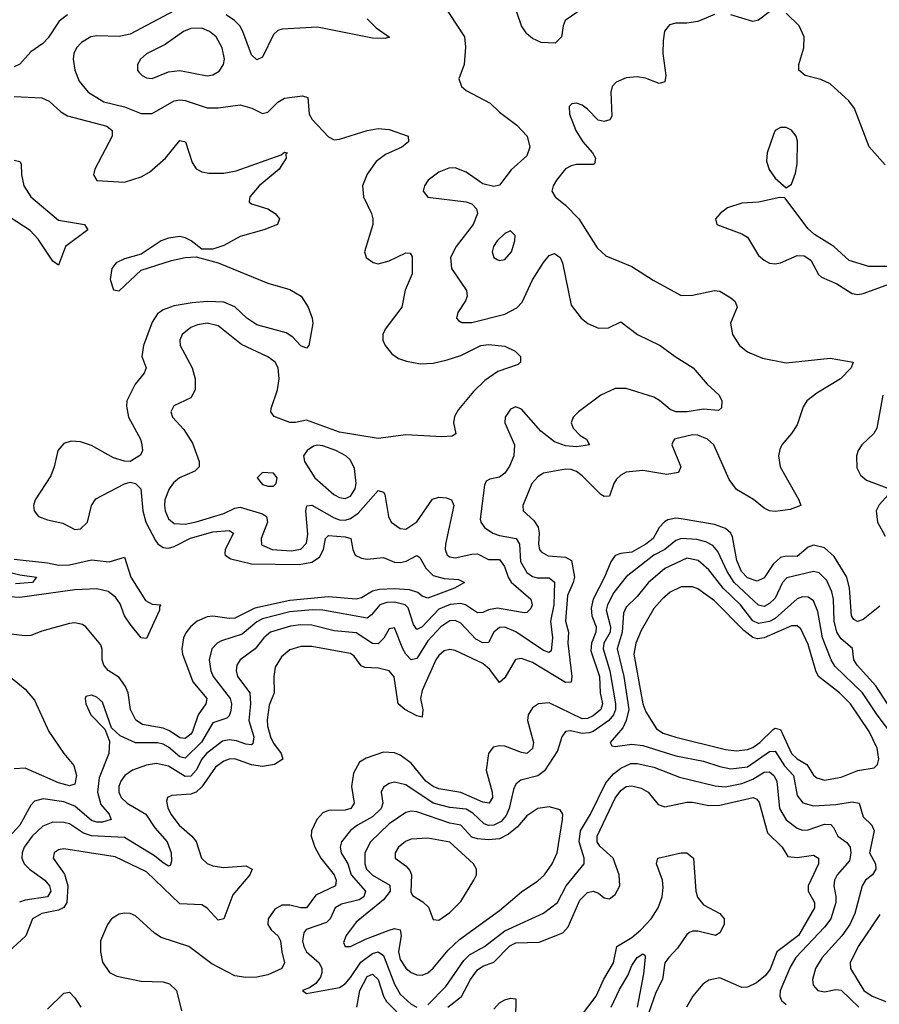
# Model space of a CAD drawing. Header units: inches. Extents: x 1678809 to 1859548, y 384609 to 522868.
# Tile 186 of 256: x 1732770 to 1735888, y 490560 to 494133. Entities that reach past the tile are written whole.
import ezdxf

# ---------------------------------------------------------------- set-up
doc = ezdxf.new("R2010")
doc.units = ezdxf.units.IN
doc.header["$MEASUREMENT"] = 0
doc.layers.add('B7439', color=7, linetype='Continuous')

msp = doc.modelspace()

# ---------------------------------------------------------------- linework, layer by layer
at = {"layer": 'B7439', "color": 5}
for points, elevation in [([(1734856.8, 494203.2), (1734748.7, 494130), (1734741.1, 494110), (1734735.8, 494070), (1734712.5, 494047.5), (1734661.2, 494050), (1734630, 494063.9), (1734610, 494081), (1734589.9, 494109.9), (1734554.8, 494214.8)], 360), ([(1734304.6, 494190), (1734382.9, 494070), (1734387.3, 494032.7), (1734381.7, 493970), (1734362.2, 493917.8), (1734372.3, 493890), (1734390, 493876), (1734476.9, 493830), (1734510, 493797.3), (1734572.7, 493750), (1734610.2, 493710), (1734620.2, 493670), (1734610, 493638.4), (1734552.5, 493587.5), (1734510, 493532.4), (1734490, 493526.8), (1734450, 493537.4), (1734390, 493579.4), (1734350, 493595.6), (1734326.1, 493593.9), (1734290, 493578.8), (1734252, 493550), (1734238, 493530), (1734234, 493510), (1734250, 493488.8), (1734390, 493472.2), (1734410, 493464.7), (1734426.8, 493446.8), (1734430.1, 493430), (1734414.2, 493390), (1734353.5, 493310), (1734332.5, 493270), (1734336.6, 493230), (1734391, 493150), (1734392.7, 493130), (1734387.2, 493112.8), (1734358.9, 493070), (1734354, 493050), (1734361.4, 493041.4), (1734373.8, 493033.8), (1734410, 493033.5), (1734530, 493063.8), (1734573.1, 493086.9), (1734592.6, 493107.4), (1734630, 493189.1), (1734670, 493251.3), (1734690, 493276.5), (1734710, 493284.6), (1734730, 493270.3), (1734738.9, 493250), (1734770, 493096.3), (1734806.3, 493050), (1734830.4, 493030), (1734870, 493013), (1734905.3, 493014.7), (1734950, 493035.8), (1735010.7, 492990.7), (1735093, 492950), (1735147.3, 492910), (1735213.4, 492870), (1735263.7, 492810), (1735306.7, 492770), (1735317, 492750), (1735315.8, 492724.2), (1735304.9, 492715.1), (1735250, 492719.2), (1735190.6, 492709.4), (1735150, 492709.4), (1735130, 492718.1), (1735091.3, 492751.3), (1735070, 492762.8), (1734970, 492794.6), (1734930, 492794.5), (1734877.9, 492770), (1734797.5, 492710), (1734777.2, 492690), (1734770.8, 492670), (1734777.8, 492650), (1734803.4, 492623.4), (1734826.4, 492610), (1734836.3, 492590), (1734790, 492582.8), (1734750, 492586.1), (1734710, 492601.5), (1734659.8, 492639.8), (1734590, 492719.8), (1734570, 492728.3), (1734550, 492719.7), (1734530.3, 492690), (1734529.2, 492670), (1734565.1, 492590), (1734562.8, 492550), (1734547.1, 492512.9), (1734530, 492487.2), (1734510, 492472.2), (1734474.8, 492465.2), (1734462, 492458), (1734456, 492444), (1734440.5, 492320.5), (1734442.5, 492310), (1734456.5, 492290), (1734486, 492270), (1734510, 492261), (1734571.4, 492250), (1734582.8, 492230), (1734586.5, 492166.5), (1734610, 492127.1), (1734630, 492112), (1734647.3, 492107.3), (1734690, 492107.7), (1734710, 492091.2), (1734707, 492010), (1734695.1, 491950), (1734702.2, 491890), (1734697.3, 491842.7), (1734690, 491836.2), (1734670, 491843.7), (1734570, 491911.3), (1734530, 491928.6), (1734510, 491927.3), (1734490, 491910.5), (1734470, 491873), (1734450, 491871.3), (1734424.7, 491884.7), (1734370, 491942.9), (1734350, 491952.2), (1734330, 491951), (1734297.1, 491930), (1734250, 491878.4), (1734210, 491814.5), (1734190, 491810.4), (1734170, 491831), (1734159.3, 491850), (1734130, 491926.4), (1734110, 491922), (1734091.2, 491888.8), (1734070, 491868.4), (1734050, 491868.9), (1733990, 491907.7), (1733910, 491915), (1733830, 491935.4), (1733790, 491936.9), (1733751.7, 491931.7), (1733679.4, 491910), (1733654.9, 491890), (1733623.6, 491850), (1733569.5, 491810), (1733556.8, 491790), (1733554.5, 491770), (1733559.9, 491750), (1733604.6, 491690), (1733606.7, 491650), (1733600.6, 491590), (1733619.5, 491530), (1733615.3, 491504.7), (1733610, 491501.4), (1733590, 491503.9), (1733555.9, 491515.9), (1733530, 491519.5), (1733505, 491515), (1733447.7, 491470), (1733430.2, 491449.8), (1733410, 491409), (1733390, 491387.6), (1733370, 491386.9), (1733310, 491423.6), (1733265.7, 491434.3), (1733230, 491428), (1733179.1, 491410), (1733150.9, 491390), (1733136.8, 491370), (1733129.6, 491350), (1733129.6, 491330), (1733138, 491310), (1733160.1, 491290), (1733227.3, 491250), (1733260, 491200), (1733304.1, 491150), (1733318.8, 491110), (1733320.3, 491079.7), (1733316, 491064), (1733310, 491061.7), (1733290, 491073.3), (1733259, 491099), (1733150, 491165), (1733030, 491170.7), (1733001.2, 491181.2), (1732950, 491214.8), (1732930, 491220.1), (1732890, 491221), (1732853.1, 491206.9), (1732815.3, 491170), (1732785.9, 491130), (1732778.3, 491110), (1732777.4, 491090), (1732785.9, 491070), (1732805, 491050), (1732861.1, 491010), (1732878.2, 490990), (1732882.2, 490970), (1732870.7, 490950), (1732790, 490938.4), (1732769, 490931)], 360), ([(1735290, 494151.4), (1735230, 494126.1), (1735190, 494120.2), (1735150, 494120.4), (1735126.5, 494113.5), (1735109.3, 494090.7), (1735103.8, 494056.2), (1735103.5, 494010), (1735113.8, 493930), (1735110, 493906.6), (1735090, 493901.1), (1735040.2, 493920.2), (1735010, 493925.8), (1734970, 493922), (1734933.8, 493906.2), (1734919.6, 493890), (1734914.2, 493870), (1734917.8, 493782.2), (1734910.8, 493769.2), (1734890, 493762.8), (1734868.4, 493768.4), (1734830, 493808.3), (1734810, 493822.3), (1734790, 493829.6), (1734772.5, 493827.5), (1734762.9, 493817.1), (1734764.2, 493790), (1734787.1, 493730), (1734813, 493690), (1734847.5, 493650), (1734858.2, 493630), (1734857.6, 493622.4), (1734854.9, 493610), (1734850, 493607.1), (1734790, 493607), (1734770, 493602.8), (1734750, 493592.1), (1734717.2, 493550), (1734705.2, 493530), (1734700.3, 493510), (1734712, 493490), (1734750, 493459.7), (1734797.7, 493410), (1734864.6, 493304.6), (1734896.2, 493276.2), (1734990, 493237.2), (1735067.7, 493187.7), (1735170, 493132.2), (1735210, 493132.5), (1735290.1, 493150.1), (1735310, 493147.3), (1735350, 493123.9), (1735365.5, 493110), (1735372.1, 493090), (1735348.4, 493031.6), (1735356, 492990), (1735381.5, 492950), (1735410, 492927.4), (1735464.5, 492904.5), (1735550, 492887.1), (1735710, 492904.9), (1735793, 492890), (1735786.7, 492870), (1735747.6, 492830), (1735661.9, 492778.1), (1735625.9, 492750), (1735611.8, 492728.2), (1735590, 492663), (1735570, 492631.1), (1735534.9, 492590), (1735527.2, 492572.8), (1735522, 492550), (1735528.6, 492510), (1735596.9, 492390), (1735603.1, 492370), (1735565.1, 492354.9), (1735510, 492348.5), (1735490, 492350.6), (1735470, 492359.9), (1735431.6, 492391.6), (1735370, 492427.7), (1735344.1, 492464.1), (1735287.5, 492590), (1735265.2, 492610), (1735230, 492625.5), (1735210, 492626.6), (1735164.2, 492615.8), (1735145.5, 492610), (1735139.5, 492600.5), (1735136, 492590), (1735167.9, 492510), (1735159.5, 492490), (1735117.4, 492482.6), (1735030, 492496.9), (1734970, 492490.4), (1734950, 492479.9), (1734934.8, 492465.2), (1734925.3, 492450), (1734910, 492403.8), (1734890, 492402.7), (1734878.5, 492410), (1734810, 492478.1), (1734790, 492493.5), (1734770, 492500.5), (1734750, 492501.9), (1734670, 492486.8), (1734650, 492474.2), (1734627.6, 492450), (1734595.2, 492370), (1734596.2, 492350), (1734635, 492315), (1734651.2, 492291.2), (1734654.6, 492270), (1734651.5, 492230), (1734655.6, 492210), (1734661.9, 492201.9), (1734686.7, 492186.7), (1734750, 492183), (1734771.4, 492170), (1734781.9, 492110), (1734778.2, 492090), (1734757, 492043), (1734749.5, 491950), (1734760.2, 491910), (1734757.9, 491870), (1734773, 491750), (1734770, 491729.2), (1734750, 491727.8), (1734630, 491799.8), (1734590, 491815.1), (1734568.6, 491811.4), (1734530, 491744.8), (1734510, 491728.2), (1734475.3, 491775.3), (1734450, 491796.8), (1734350, 491843.2), (1734330, 491847.4), (1734310, 491842.1), (1734290, 491826), (1734279.1, 491810), (1734230, 491699), (1734224.1, 491670), (1734232, 491628), (1734230, 491601.7), (1734210, 491606.4), (1734166.6, 491630), (1734143.1, 491650), (1734128.4, 491748.4), (1734109.9, 491769.9), (1734070, 491779.9), (1734021.6, 491781.6), (1734008.2, 491788.2), (1733983.3, 491823.3), (1733970, 491832.6), (1733955.7, 491835.7), (1733830, 491858.7), (1733790, 491857.8), (1733750, 491846), (1733719.3, 491820.7), (1733696.8, 491783.2), (1733691.6, 491750), (1733692.3, 491690), (1733674.6, 491645.4), (1733667.2, 491592.8), (1733668.2, 491570), (1733679.6, 491530), (1733690, 491507.8), (1733717.9, 491470), (1733723.8, 491450), (1733694, 491430), (1733650, 491423), (1733610, 491429.4), (1733550, 491450.7), (1733530, 491449.5), (1733510, 491442.2), (1733479.6, 491420.4), (1733430.8, 491349.2), (1733410, 491330.3), (1733390, 491322.3), (1733322, 491318), (1733306.4, 491310), (1733302.8, 491297.2), (1733307.1, 491272.9), (1733317.5, 491250), (1733348.3, 491210), (1733394.2, 491170), (1733410, 491150.2), (1733429.5, 491090), (1733450, 491071.5), (1733470, 491062.5), (1733510, 491056), (1733590, 491062.2), (1733612.7, 491050), (1733604.7, 491030), (1733542.8, 490957.2), (1733510, 490869.8), (1733490, 490865.7), (1733450, 490909.3), (1733430, 490920.4), (1733350, 490925), (1733230, 491040.1), (1733115.7, 491095.7), (1732930, 491124.3), (1732910, 491120.7), (1732894.9, 491110), (1732891.1, 491090), (1732932.3, 491032.3), (1732944.4, 490990), (1732941.1, 490930), (1732930, 490911.1), (1732910, 490901.3), (1732850, 490888.9), (1732816.4, 490870), (1732791.6, 490808.4), (1732729, 490750)], 380), ([(1733330, 494164.3), (1733170, 494079.7), (1733130, 494071.2), (1733050, 494074.6), (1733027.6, 494070), (1732993.6, 494050), (1732975.6, 494030), (1732966.2, 494010), (1732964.1, 493990), (1732970.2, 493950), (1732985.6, 493910), (1733017.8, 493870), (1733074.7, 493834.7), (1733150, 493816.1), (1733210, 493792.4), (1733250, 493792.7), (1733330, 493837.8), (1733350, 493842.1), (1733370, 493839.8), (1733450, 493812.7), (1733490, 493812.7), (1733570, 493823.9), (1733612.1, 493812.1), (1733650, 493792.7), (1733670, 493797.1), (1733706.4, 493833.6), (1733730, 493847.5), (1733796, 493856), (1733814.5, 493850), (1733820.1, 493790), (1733830.7, 493770.7), (1733890, 493707.9), (1733910, 493696.9), (1733930, 493698.9), (1734030.2, 493730.2), (1734070, 493738.2), (1734110, 493734.5), (1734178.8, 493710), (1734180.7, 493690), (1734155.5, 493670), (1734096.5, 493643.5), (1734062.4, 493617.6), (1734030, 493572.4), (1734013.6, 493530), (1734016.8, 493490), (1734046.2, 493430), (1734051.1, 493410), (1734051, 493389), (1734020.5, 493290), (1734026.8, 493270), (1734051.7, 493251.7), (1734070, 493246.3), (1734110, 493257.2), (1734170, 493287.2), (1734186, 493286), (1734193.3, 493273.3), (1734193.6, 493210), (1734168.4, 493151.6), (1734155.8, 493090), (1734096.1, 493010), (1734086.7, 492990), (1734086.5, 492970), (1734095.6, 492950), (1734120.3, 492920.3), (1734143.9, 492903.9), (1734173.5, 492893.5), (1734224.3, 492884.3), (1734270, 492886.6), (1734321, 492899), (1734370, 492914.6), (1734442.4, 492950), (1734470, 492954.1), (1734530, 492948.2), (1734566.8, 492930), (1734586, 492910), (1734586, 492890), (1734578, 492882), (1734503.8, 492856.2), (1734456.9, 492823.1), (1734416.4, 492783.6), (1734361.9, 492718.1), (1734346.7, 492693.3), (1734343.7, 492670), (1734351.4, 492630), (1734338.6, 492621.4), (1734301.4, 492618.6), (1734170, 492626.3), (1734070, 492613.5), (1733930, 492636.5), (1733810, 492679.6), (1733770, 492670.5), (1733750, 492670.5), (1733693.2, 492693.2), (1733680.7, 492710), (1733682.2, 492722.2), (1733704.9, 492790), (1733711, 492830), (1733707.4, 492870), (1733696.2, 492890), (1733669.4, 492909.4), (1733574, 492954), (1733490, 493022.1), (1733450, 493030.9), (1733414.2, 493025.8), (1733390, 493016.3), (1733359.3, 492990), (1733351, 492970), (1733351.9, 492950), (1733395.8, 492870), (1733406.2, 492830), (1733406.2, 492790), (1733390, 492760.5), (1733328.3, 492731.7), (1733318, 492710), (1733323.6, 492690), (1733365.4, 492645.5), (1733396.6, 492596.6), (1733420.5, 492530), (1733420.2, 492510), (1733405.2, 492494.8), (1733349.2, 492470), (1733328, 492452), (1733311.6, 492430), (1733296.6, 492390), (1733294.4, 492370), (1733297.2, 492350), (1733310, 492321.1), (1733330, 492304), (1733370, 492302.6), (1733410, 492310.1), (1733510, 492341.1), (1733550, 492360.3), (1733570, 492363.3), (1733650, 492339.1), (1733665.4, 492330), (1733669.1, 492310), (1733645.1, 492250), (1733647.3, 492227.3), (1733686, 492210), (1733755.1, 492204.9), (1733790, 492212), (1733810, 492232.9), (1733814.6, 492265.4), (1733807.5, 492350), (1733810.8, 492369.2), (1733830, 492370.7), (1733910, 492325.2), (1733930, 492317.5), (1733950, 492316.7), (1733970, 492322.9), (1733998, 492342), (1734070, 492424.2), (1734090, 492418), (1734094.8, 492410), (1734107.5, 492330), (1734116.9, 492310), (1734150, 492286), (1734170, 492284), (1734210, 492310.9), (1734267.5, 492392.5), (1734290, 492400.1), (1734317.7, 492397.7), (1734336.2, 492390), (1734344.5, 492370), (1734314.6, 492230), (1734313.1, 492210), (1734320.6, 492190), (1734330, 492183.4), (1734350, 492179.7), (1734410, 492193.6), (1734430, 492194), (1734470, 492174), (1734510, 492173.4), (1734528.6, 492148.6), (1734541.3, 492110), (1734552.1, 492092.1), (1734623.8, 492030), (1734629.2, 492010), (1734623.5, 491996.5), (1734610, 491981.8), (1734599.5, 491980.5), (1734502.5, 491997.5), (1734470, 491991.8), (1734450, 491981.5), (1734430, 491980.4), (1734386.6, 492010), (1734370, 492014.6), (1734330.9, 492010.9), (1734290, 491993.3), (1734230, 491929.1), (1734210, 491919.9), (1734198.3, 491938.3), (1734178.7, 491998.7), (1734168.4, 492010), (1734130, 492019.7), (1734101.9, 492018.1), (1734076.1, 492010), (1734046.4, 491973.6), (1734030, 491961), (1733870, 491989.7), (1733831.8, 491991.8), (1733750, 491983.7), (1733650, 491958.4), (1733630, 491948.3), (1733576.9, 491903.1), (1733501.7, 491878.3), (1733486.2, 491870), (1733466.6, 491850), (1733456.8, 491810), (1733463, 491770), (1733471.9, 491750), (1733533, 491670), (1733538, 491650), (1733535.6, 491624.4), (1733530, 491606.2), (1733521.3, 491598.7), (1733470, 491581.2), (1733429.2, 491510.8), (1733370, 491453.6), (1733350, 491458.1), (1733310, 491492.6), (1733290, 491503.7), (1733270, 491508.6), (1733189.2, 491509.2), (1733134.1, 491534.1), (1733102.6, 491562.6), (1733070, 491656.3), (1733050, 491674.8), (1733030, 491681.6), (1733010, 491677.2), (1733006.7, 491670), (1733009, 491650), (1733027.6, 491610), (1733078.5, 491558.6), (1733095.3, 491515.3), (1733092.9, 491470), (1733058, 491382), (1733052.3, 491330), (1733064.5, 491284.5), (1733094, 491250), (1733101.8, 491230), (1733070, 491220.3), (1733050, 491220.6), (1733030, 491227), (1732970, 491279.1), (1732930, 491294.9), (1732854.7, 491305.3), (1732823.1, 491296.9), (1732810, 491282), (1732770.5, 491210), (1732730, 491166.3)], 340), ([(1732943.6, 494150), (1732912.5, 494127.5), (1732873, 494067), (1732854, 494046), (1732810, 494016.1), (1732770, 493971.8), (1732750, 493961.4)], 320), ([(1734030, 494135.5), (1734062.8, 494102.8), (1734111.2, 494068.8), (1734096, 494064), (1734050, 494065.5), (1733850, 494105), (1733721.7, 494098.4), (1733706.1, 494093.9), (1733690, 494079.5), (1733650, 493996.4), (1733630, 493986.4), (1733610, 494005.1), (1733579.5, 494090), (1733568.3, 494110), (1733549.3, 494130), (1733519.2, 494150)], 340), ([(1735490, 494161.4), (1735450, 494130.7), (1735430, 494125.8), (1735350, 494149.9)], 380), ([(1735910, 493606), (1735851.8, 493671.8), (1735797.8, 493810), (1735777.7, 493837.7), (1735710, 493899.9), (1735675.7, 493915.7), (1735618.7, 493930), (1735596.8, 493950), (1735596.8, 493970), (1735614.5, 494030), (1735615.6, 494070), (1735598, 494110), (1735550, 494156.4)], 380), ([(1732750, 493853.4), (1732850, 493848.9), (1732876.7, 493836.7), (1732918.6, 493798.6), (1732943.4, 493783.4), (1733086, 493746), (1733105.1, 493730), (1733105.1, 493710), (1733042.3, 493590), (1733037, 493570), (1733050, 493549.2), (1733150, 493543.7), (1733210, 493562), (1733240, 493580), (1733299, 493630), (1733350, 493694), (1733371.3, 493690), (1733394.9, 493614.9), (1733410, 493591.1), (1733430, 493580.4), (1733455.6, 493575.6), (1733510, 493576.2), (1733555.2, 493584.8), (1733717.9, 493642.1), (1733730, 493651.6), (1733741, 493650), (1733734.9, 493645.1), (1733736.6, 493630), (1733710.6, 493590), (1733638.8, 493530), (1733604.6, 493490), (1733603.6, 493483.6), (1733602.2, 493470), (1733610, 493464), (1733670, 493445.8), (1733696.6, 493430), (1733712.4, 493410), (1733704.6, 493390), (1733655.3, 493370), (1733570, 493346.2), (1733510, 493313.9), (1733470, 493299.8), (1733430, 493300.5), (1733392.1, 493330), (1733370, 493340.6), (1733350, 493345.6), (1733310, 493340.5), (1733282.3, 493330), (1733210, 493281.7), (1733150, 493265.3), (1733119.5, 493250), (1733103.9, 493230), (1733097.6, 493190), (1733110, 493152.7), (1733130, 493149.1), (1733210, 493224.2), (1733320.6, 493259.4), (1733370.2, 493270.2), (1733410, 493272.4), (1733490, 493250.2), (1733670, 493177.1), (1733750, 493154), (1733790.2, 493130), (1733816.1, 493090), (1733830.4, 493050), (1733832.7, 493030), (1733819.1, 492950), (1733810, 492940.9), (1733790, 492949.7), (1733760.9, 492980.9), (1733736.6, 492996.6), (1733630, 493025.9), (1733593.3, 493050), (1733550.3, 493090.3), (1733510, 493107.8), (1733450, 493109.6), (1733395.1, 493104.9), (1733330, 493094.4), (1733290, 493080.4), (1733270, 493065.4), (1733250, 493034.6), (1733218.7, 492950), (1733212.9, 492910), (1733228.3, 492870), (1733221.1, 492850), (1733188.1, 492810), (1733158.8, 492750), (1733156.6, 492730), (1733164.1, 492690), (1733207.5, 492610), (1733213.2, 492590), (1733214.7, 492570), (1733207.9, 492552.1), (1733171, 492529), (1733150, 492530.7), (1733110, 492543.2), (1733030, 492587.5), (1732990, 492601.5), (1732956.8, 492603.2), (1732930, 492594.8), (1732908.2, 492570), (1732894.8, 492510), (1732882.6, 492477.4), (1732826, 492390), (1732820.2, 492370), (1732822, 492350), (1732838, 492330), (1732870, 492317.3), (1732926.1, 492306.1), (1732970, 492282.3), (1732990, 492285.3), (1733015.2, 492310), (1733030.4, 492370), (1733045.6, 492394.4), (1733150, 492448.8), (1733170, 492454.5), (1733190, 492450.2), (1733209.4, 492430), (1733216.6, 492350), (1733227.8, 492310), (1733262.5, 492242.5), (1733270.7, 492230.7), (1733290, 492217.1), (1733310, 492215.5), (1733330, 492221.3), (1733389, 492251), (1733470, 492274.9), (1733530, 492279), (1733545.4, 492270), (1733514.8, 492210), (1733514.2, 492194.2), (1733514.6, 492190), (1733536.2, 492176.2), (1733610, 492158), (1733783.8, 492156.2), (1733830, 492164.4), (1733857.8, 492182.2), (1733871.6, 492210), (1733878.8, 492250), (1733890, 492260.9), (1733950, 492256.4), (1733970.4, 492250.4), (1733977.9, 492210), (1733987.2, 492190), (1734010, 492178.7), (1734030, 492175.6), (1734090, 492181), (1734130, 492163.8), (1734150, 492162.9), (1734171.7, 492168.3), (1734210, 492188.4), (1734221.7, 492181.7), (1734243.1, 492143.1), (1734270, 492116.5), (1734310, 492105.1), (1734361, 492101), (1734383.8, 492090), (1734346.9, 492070), (1734250, 492033.9), (1734230, 492041.2), (1734213.8, 492053.8), (1734183.9, 492063.9), (1734130, 492067.9), (1734075.2, 492064.8), (1734050, 492059.4), (1734010, 492035.1), (1733990.4, 492029.6), (1733890, 492039), (1733750, 492025), (1733622.7, 491997.3), (1733550, 491961.5), (1733530, 491959.3), (1733470, 491968.7), (1733450, 491966), (1733413.4, 491950), (1733389.8, 491930.2), (1733372.6, 491907.4), (1733364.2, 491890), (1733358, 491850), (1733360.7, 491830), (1733397.5, 491730), (1733448.1, 491670), (1733445.3, 491650), (1733416.9, 491610), (1733396.1, 491550), (1733390, 491539.6), (1733370, 491524.6), (1733350, 491527.1), (1733312.7, 491552.7), (1733290, 491562.5), (1733214.9, 491574.9), (1733191.1, 491591.1), (1733171.4, 491630), (1733163, 491690), (1733153.7, 491713.7), (1733130, 491745.4), (1733091.1, 491771.1), (1733074.5, 491790), (1733069, 491810), (1733069.2, 491849.2), (1733063.8, 491863.8), (1733010, 491929.8), (1732997.6, 491937.6), (1732970, 491943.8), (1732950, 491941.2), (1732850, 491914.1), (1732810, 491898.7), (1732790, 491896.7), (1732737.1, 491902.9)], 320), ([(1732750, 493623.3), (1732770, 493618.5), (1732774.6, 493610), (1732776.2, 493570), (1732784.8, 493530), (1732810.4, 493490), (1732910, 493404.9), (1733004.9, 493390), (1733017.1, 493370), (1732935.5, 493310), (1732910, 493241.7), (1732890, 493257), (1732836.6, 493336.6), (1732807.9, 493367.9), (1732734.6, 493414.6)], 280), ([(1735930, 493237.2), (1735850, 493237.2), (1735779, 493259), (1735723.5, 493310), (1735653.6, 493353.6), (1735630, 493373.5), (1735546, 493486), (1735527, 493487), (1735449.4, 493470.6), (1735390, 493466.5), (1735337, 493450), (1735310.4, 493430), (1735294.4, 493410), (1735299.1, 493390), (1735390, 493355.4), (1735410, 493343.5), (1735450, 493277.1), (1735470, 493259.5), (1735490, 493249.6), (1735510, 493246.9), (1735530, 493250.1), (1735590, 493276.8), (1735615.8, 493275.7), (1735639.8, 493259.8), (1735668.1, 493208.1), (1735678, 493198), (1735734.2, 493174.2), (1735790, 493139.7), (1735810, 493135.8), (1735830, 493139.2), (1736010, 493204)], 420), ([(1735901, 492770), (1735878.7, 492650), (1735868.3, 492631.7), (1735825.2, 492590), (1735812, 492570), (1735805.5, 492550), (1735807.1, 492507.1), (1735820.4, 492480.4), (1735842.2, 492462.2), (1735925.2, 492430)], 420), ([(1735922, 492410), (1735887.8, 492372.2), (1735876.9, 492350), (1735881.8, 492310), (1735910, 492259.2)], 420), ([(1735890, 492005.2), (1735830, 491955.7), (1735809.2, 491949.2), (1735795.9, 491955.9), (1735787, 491970), (1735780.3, 492070), (1735770.3, 492110), (1735725, 492185), (1735690, 492216.3), (1735650, 492225.7), (1735630, 492218.3), (1735590, 492185), (1735550, 492185.9), (1735530, 492181), (1735502.7, 492157.3), (1735470, 492106.9), (1735445, 492095), (1735410, 492107.5), (1735388.8, 492130), (1735371.9, 492170), (1735356.2, 492256.2), (1735349.3, 492270), (1735330, 492287), (1735290, 492301.2), (1735170, 492321.4), (1735150, 492324.3), (1735121.6, 492318.4), (1735108.9, 492311.1), (1735090.1, 492290), (1735067.8, 492250), (1735040.8, 492230), (1734990, 492201), (1734950, 492196.1), (1734930, 492187.9), (1734914.2, 492165.8), (1734891.6, 492110), (1734849.8, 492030), (1734843.2, 491996.8), (1734844.9, 491970), (1734861, 491930), (1734859.5, 491910), (1734843.6, 491870), (1734842.1, 491842.1), (1734872.7, 491750), (1734875.9, 491690), (1734884, 491650), (1734877.9, 491630), (1734850, 491606.9), (1734830, 491597.3), (1734810, 491595.5), (1734690, 491653.9), (1734651.8, 491650), (1734630, 491635.2), (1734614.1, 491610), (1734612.2, 491590), (1734633.6, 491510), (1734630, 491487.8), (1734609.4, 491470.6), (1734590, 491473.3), (1734530, 491496.4), (1734510, 491497.9), (1734487.1, 491492.9), (1734470.1, 491469.9), (1734461.6, 491410), (1734483.4, 491330), (1734485, 491310), (1734472.9, 491290), (1734450, 491292.9), (1734370, 491329.1), (1734290, 491341.8), (1734270, 491349.9), (1734242.7, 491370), (1734190, 491434.6), (1734150, 491463.7), (1734130, 491472.7), (1734090, 491475.3), (1734027.2, 491452.8), (1734001.9, 491438.1), (1733981.1, 491398.9), (1733973.3, 491350), (1733982.9, 491290), (1733970.8, 491270), (1733950, 491264), (1733890, 491263.6), (1733870, 491255), (1733847.3, 491230), (1733827.7, 491190), (1733827.4, 491170), (1733840.8, 491130), (1733862.3, 491090), (1733910.5, 491030), (1733918, 491010), (1733915.9, 490990), (1733843.5, 490956.5), (1733810, 490910.6), (1733790, 490910.3), (1733750, 490920.1), (1733720.4, 490919.6), (1733695, 490905), (1733670.7, 490870), (1733670, 490849.1), (1733682, 490830), (1733706.9, 490806.9), (1733716.4, 490790), (1733720.1, 490750), (1733730.1, 490710), (1733720.5, 490690), (1733670, 490667.5), (1733630, 490658.1), (1733590, 490656.9), (1733550, 490663.5), (1733466.6, 490706.6), (1733383.5, 490770), (1733282.5, 490802.5), (1733258.7, 490818.7), (1733190, 490881), (1733170, 490889.1), (1733150, 490890.6), (1733130, 490887.2), (1733103.2, 490870), (1733088.1, 490850), (1733062.5, 490790), (1733062.4, 490750), (1733070, 490712.7), (1733095.5, 490675.5), (1733122.1, 490662.1), (1733210, 490643.8), (1733290, 490641), (1733313.7, 490633.7), (1733339.1, 490610), (1733356.7, 490536.7)], 420), ([(1735931.3, 491630), (1735875.4, 491715.4), (1735807.8, 491790), (1735795.8, 491810), (1735791, 491851), (1735750, 491886.2), (1735733.8, 491910), (1735724.7, 491950), (1735721.6, 492030), (1735716.5, 492056.5), (1735697.8, 492097.8), (1735670, 492125.6), (1735649.9, 492129.9), (1735552.5, 492107.5), (1735537.2, 492090), (1735510, 492033.9), (1735490, 492014.4), (1735470, 492004), (1735450, 492008.7), (1735361.7, 492090), (1735336.1, 492130), (1735303, 492203), (1735284.7, 492224.7), (1735258.6, 492238.6), (1735226.5, 492246.5), (1735170.4, 492249.6), (1735150, 492242.8), (1735110.1, 492210), (1735070, 492189.2), (1734970, 492111), (1734925.7, 492054.3), (1734902, 492010), (1734897.9, 491990), (1734913.6, 491930), (1734911.8, 491910), (1734888.8, 491870), (1734886, 491850), (1734911.1, 491770), (1734931.4, 491650), (1734931.2, 491630), (1734924.1, 491610), (1734907.2, 491590), (1734850, 491549.9), (1734835.5, 491544.5), (1734810, 491543.1), (1734768.2, 491551.8), (1734750, 491549.8), (1734737, 491530), (1734720.5, 491479.5), (1734673.1, 491406.9), (1734650, 491389), (1734587.3, 491372.7), (1734570, 491359.2), (1734561.1, 491338.9), (1734545.4, 491270), (1734534.5, 491245.5), (1734516.3, 491223.7), (1734490, 491209.7), (1734470, 491208.9), (1734454.3, 491214.3), (1734413.3, 491253.3), (1734390, 491267.5), (1734330, 491274.4), (1734270, 491289.7), (1734170, 491356.6), (1734130, 491366.1), (1734110, 491361.7), (1734090, 491348.2), (1734081.3, 491330), (1734087.5, 491290), (1734080.8, 491270), (1734050, 491240.6), (1733995.1, 491210), (1733969.8, 491190.2), (1733937.1, 491150), (1733932.1, 491130), (1733935.8, 491110), (1733959.7, 491070), (1733972.1, 491030), (1734023.7, 490970), (1734018, 490950), (1734001.1, 490938.9), (1733936.8, 490923.2), (1733913.6, 490910), (1733896, 490870), (1733883.2, 490856.8), (1733808.9, 490831.1), (1733800.6, 490819.4), (1733796.1, 490790), (1733800.1, 490770), (1733810.7, 490750), (1733855.5, 490710), (1733866, 490690), (1733866.1, 490673.9), (1733861.3, 490658.7), (1733844.1, 490635.9), (1733820.5, 490619.5), (1733796, 490610), (1733810, 490598.8), (1733930, 490620.5), (1733950, 490634), (1733970, 490657), (1734007.2, 490712.8), (1734050, 490744.1), (1734070.4, 490750.4), (1734090, 490736.5), (1734130, 490632.5), (1734150, 490597.3), (1734190, 490560.3), (1734210, 490550.1)], 440), ([(1732750, 492175.7), (1732870, 492162.3), (1732910, 492153.5), (1732950, 492154.5), (1733030, 492172.3), (1733093.9, 492166.1), (1733150, 492182.2), (1733173.3, 492110), (1733225.5, 492025.5), (1733250, 492011.9), (1733282, 492010), (1733276.7, 492003.3), (1733277, 491990), (1733230, 491887.1), (1733210, 491889.8), (1733170, 491939.9), (1733150, 491969.9), (1733133.7, 492013.7), (1733117.6, 492037.6), (1733090, 492057.7), (1733050, 492067.6), (1732970, 492064.3), (1732770, 492036.4), (1732670, 492042.4)], 280), ([(1735940.9, 491530), (1735880.1, 491610), (1735826.8, 491690), (1735727.1, 491787.1), (1735713.4, 491810), (1735682.5, 491890), (1735665.7, 491985.7), (1735650, 492023.4), (1735630, 492036.9), (1735610, 492038.3), (1735590, 492031.4), (1735510, 491960.1), (1735490, 491948.5), (1735450, 491942.2), (1735430, 491951.9), (1735384.3, 492010), (1735321.8, 492070), (1735270, 492136.6), (1735230.5, 492170.5), (1735190, 492178.4), (1735110, 492141), (1735050, 492089.4), (1735010, 492039.9), (1734970, 492001.3), (1734960.7, 491979.3), (1734955.6, 491910), (1734937.2, 491850), (1734961.7, 491750), (1734979.3, 491630), (1734970, 491590), (1734957.2, 491562.8), (1734911.7, 491510), (1734917.5, 491497.5), (1734930, 491494.9), (1734990, 491504.3), (1735030, 491498.6), (1735150, 491461.9), (1735250, 491441.9), (1735310, 491422.4), (1735350, 491414.5), (1735410, 491421.9), (1735490, 491477.1), (1735510, 491478.1), (1735544.8, 491424.8), (1735576.5, 491390), (1735590, 491317.7), (1735610.8, 491290.8), (1735650, 491279.7), (1735730, 491284.8), (1735790, 491294.7), (1735815.2, 491290), (1735830, 491240.3), (1735861.5, 491210), (1735869.3, 491190), (1735852.8, 491110), (1735874.4, 491070), (1735875.1, 491050), (1735863, 491030), (1735838.2, 491010), (1735825.5, 490990), (1735799.1, 490890), (1735781.8, 490850), (1735752, 490808), (1735680.6, 490730), (1735656.9, 490690), (1735645.5, 490650), (1735648.1, 490630), (1735665.2, 490610), (1735690, 490604.7), (1735730, 490613.6), (1735750, 490611.9), (1735813.4, 490550)], 460), ([(1732664.9, 492144.9), (1732770, 492118.3), (1732830.4, 492110), (1732815.5, 492090), (1732754.2, 492085.8)], 260), ([(1732708.8, 491770), (1732790, 491703.9), (1732823.7, 491663.7), (1732875.5, 491550), (1732930.2, 491470), (1732966.6, 491426.6), (1732975.7, 491390), (1732970, 491359.1), (1732950, 491353.1), (1732910, 491363.3), (1732790, 491416.4), (1732750, 491414.6)], 320), ([(1734250, 490557.6), (1734315.2, 490624.8), (1734381.4, 490718.6), (1734401, 490739), (1734455.8, 490770), (1734530, 490826.3), (1734670, 490891.3), (1734720.2, 490930), (1734752.8, 490990), (1734817, 491070), (1734817.1, 491090), (1734799.3, 491150), (1734804.5, 491190), (1734840.9, 491250), (1734896.6, 491363.4), (1734924.2, 491395.8), (1734950, 491416.5), (1734986.7, 491433.3), (1735010, 491433.8), (1735070, 491420.5), (1735163.8, 491383.8), (1735292.7, 491352.7), (1735328.7, 491348.7), (1735390, 491361.6), (1735430, 491377.4), (1735470, 491402.1), (1735490, 491403.6), (1735505.2, 491390), (1735516.6, 491370), (1735526.1, 491270), (1735550, 491229), (1735590, 491198.9), (1735610, 491191.9), (1735630, 491193.4), (1735690, 491213.8), (1735712.2, 491212.2), (1735722, 491202), (1735737.3, 491170), (1735770, 491147.5), (1735783.1, 491130), (1735785.1, 491110), (1735779.8, 491080.2), (1735735.9, 491030), (1735725.6, 491010), (1735723.1, 490990), (1735730.7, 490950.7), (1735730.1, 490930), (1735712.1, 490870), (1735690, 490839.6), (1735585.7, 490730), (1735565.1, 490694.9), (1735528.9, 490608.9), (1735527.6, 490590), (1735533.4, 490573.4), (1735550, 490559.5)], 440), ([(1734322.9, 490550), (1734372, 490588), (1734404.8, 490650), (1734430, 490685.3), (1734450, 490698.3), (1734490, 490712.5), (1734547.4, 490772.6), (1734570, 490783), (1734654.6, 490785.4), (1734740.4, 490819.6), (1734759.2, 490840.8), (1734802, 490938), (1734830, 490965.4), (1734850.4, 490970), (1734870, 490963), (1734890, 490945.8), (1734910, 490942.7), (1734930, 490958.2), (1734946.4, 490990), (1734944.7, 491030), (1734922.5, 491090), (1734873.9, 491133.9), (1734864.7, 491150), (1734864.3, 491170), (1734930, 491307.5), (1734950, 491335.9), (1734970, 491350.1), (1734990, 491353.3), (1735024.5, 491344.5), (1735049.3, 491329.3), (1735085.5, 491285.5), (1735110, 491276.1), (1735190, 491292.9), (1735210, 491293.1), (1735270, 491281.6), (1735310, 491282.4), (1735430.9, 491310.9), (1735444.1, 491304.1), (1735452.5, 491292.5), (1735482.7, 491182.7), (1735535.5, 491130), (1735556.5, 491096.5), (1735590, 491092.3), (1735650, 491100.6), (1735667.6, 491090), (1735667.9, 491070), (1735629.6, 490990), (1735629.6, 490970), (1735653.3, 490930), (1735652.6, 490910), (1735595.5, 490810), (1735516.3, 490750), (1735492.4, 490687.6), (1735475.1, 490664.9), (1735442.6, 490637.4), (1735410, 490622), (1735390, 490620.8), (1735310, 490655.5), (1735270, 490647.5), (1735247.5, 490632.5), (1735212.1, 490590), (1735188.9, 490550)], 420), ([(1734770, 490469.6), (1734861.5, 490590), (1734889.2, 490650.8), (1734924.5, 490710), (1734936.2, 490770), (1734990, 490802.2), (1735023.4, 490830), (1735060.7, 490870), (1735085.7, 490910), (1735100.8, 490950), (1735104.4, 490984.4), (1735101.3, 491010), (1735079.9, 491070), (1735084.8, 491090), (1735169.6, 491110), (1735190.1, 491110.1), (1735213.8, 491090), (1735222.7, 490970), (1735228.3, 490948.3), (1735250, 490920.9), (1735309.3, 490890), (1735326, 490870), (1735325.4, 490850), (1735310, 490819.7), (1735293.4, 490810), (1735230, 490824.9), (1735210, 490824.8), (1735200, 490820), (1735190, 490813.4), (1735156.2, 490763.8), (1735124.2, 490730), (1735110.5, 490710), (1735102.1, 490650), (1735077.3, 490602.7), (1735051.6, 490530)], 380), ([(1735890, 490886), (1735811, 490770), (1735782.1, 490710), (1735783.3, 490690), (1735832, 490610), (1735862.6, 490590), (1735911.4, 490570)], 480), ([(1734916, 490550), (1734946, 490614), (1734975.9, 490664.1), (1734990, 490700.7), (1735009.3, 490730), (1735030, 490742.7), (1735037.8, 490737.8), (1735038.9, 490730), (1735033.1, 490670), (1735010.3, 490550)], 360), ([(1733992.8, 490550), (1734003.5, 490610), (1734030, 490661.3), (1734050, 490669.6), (1734070, 490650.1), (1734089, 490590), (1734100.7, 490570), (1734170, 490499)], 420), ([(1732870, 490542.9), (1732930, 490600.7), (1732950, 490603.6), (1732970, 490583.5), (1732990.9, 490550)], 380), ([(1734490, 490542.1), (1734510, 490565.9), (1734530, 490576), (1734550, 490582), (1734570, 490579.3), (1734568.6, 490511.4)], 380)]:
    msp.add_lwpolyline(points, dxfattribs=dict(at, elevation=elevation))
for points, elevation in [([(1733430, 494101.3), (1733390, 494100.7), (1733364.2, 494090), (1733296.9, 494043.1), (1733230, 494008.2), (1733208.3, 493990), (1733196.9, 493970), (1733197.6, 493950), (1733202.4, 493942.4), (1733213.7, 493930), (1733230, 493921.5), (1733250, 493919.8), (1733310, 493943), (1733350, 493948.9), (1733450, 493929.5), (1733470, 493932), (1733493.7, 493946.3), (1733508.9, 493970), (1733512.3, 493990), (1733504.7, 494030), (1733482.9, 494070), (1733458.7, 494090)], 360), ([(1735530, 493741.7), (1735510.4, 493730), (1735503.8, 493716.2), (1735481.5, 493650), (1735479.3, 493619.3), (1735488.6, 493588.6), (1735510, 493558), (1735550, 493522), (1735570, 493536), (1735584.8, 493575.2), (1735590.6, 493609.4), (1735591.4, 493691.4), (1735587.1, 493710), (1735570, 493732.1), (1735550, 493741)], 420), ([(1734550, 493367), (1734530, 493357.4), (1734502.3, 493330), (1734488, 493310), (1734483.6, 493290), (1734490.3, 493270.3), (1734502.4, 493262.4), (1734510, 493258.7), (1734530, 493262.6), (1734553.3, 493290), (1734566.3, 493330), (1734567, 493350)], 380), ([(1733850, 492588.8), (1733835, 492585), (1733812.1, 492570), (1733799.6, 492550), (1733803.2, 492530), (1733840.7, 492470), (1733909.4, 492410), (1733930, 492399.3), (1733950, 492395.3), (1733970, 492403.6), (1733986.7, 492430), (1733989.9, 492450), (1733983.9, 492503.9), (1733970, 492534.8), (1733952.7, 492550), (1733916.1, 492570), (1733870, 492586.7)], 360), ([(1733650, 492489.3), (1733630.7, 492470), (1733650, 492446.7), (1733670, 492439.6), (1733690, 492439.5), (1733700.5, 492450), (1733704.2, 492470), (1733690, 492487.3)], 360), ([(1735210, 492075), (1735170, 492074.2), (1735130, 492055.2), (1735100.1, 492030), (1735070, 491996.5), (1735024.2, 491915.8), (1735004.6, 491870), (1734997.2, 491830), (1735030.3, 491650.3), (1735041.5, 491621.5), (1735080.1, 491560.1), (1735104.4, 491544.4), (1735150, 491529.4), (1735330, 491485.1), (1735370, 491480.1), (1735410, 491484.5), (1735430, 491492), (1735455.2, 491510), (1735502.7, 491557.3), (1735510, 491561.9), (1735530, 491557.5), (1735570, 491470.1), (1735590, 491451.1), (1735625.3, 491430), (1735650, 491391.1), (1735661.3, 491381.3), (1735690, 491373.7), (1735750, 491384.1), (1735810, 491408.3), (1735870, 491418.2), (1735881.2, 491430), (1735886.4, 491450), (1735880.9, 491490), (1735851.6, 491550), (1735784, 491650), (1735743.9, 491690), (1735667.5, 491750), (1735657.5, 491770), (1735630, 491865), (1735603, 491923), (1735590, 491933.6), (1735570, 491933), (1735470, 491889.9), (1735446.1, 491886.1), (1735430, 491890.6), (1735396.7, 491916.7), (1735290, 492023.4), (1735230, 492067.6)], 480), ([(1734690, 491276.8), (1734650, 491270.6), (1734610, 491244.3), (1734575.7, 491204.3), (1734543.2, 491176.8), (1734510, 491161), (1734470, 491157.1), (1734430, 491160.2), (1734410, 491167), (1734370, 491210.2), (1734330, 491217.3), (1734210, 491258.4), (1734190, 491260.9), (1734170, 491255.5), (1734110, 491214.3), (1734042.7, 491150), (1734022.3, 491110), (1734021.7, 491070), (1734028.2, 491050), (1734050, 491028.3), (1734112, 490992), (1734113.1, 490970), (1734090, 490938.6), (1733990, 490858.2), (1733954.2, 490810), (1733944.6, 490784.6), (1733950.3, 490770.3), (1733970, 490769.5), (1734024.2, 490795.8), (1734110, 490829), (1734130, 490834.6), (1734150, 490830.7), (1734153.6, 490810), (1734143.9, 490750), (1734150, 490723), (1734170, 490691.7), (1734190, 490675), (1734210, 490666.7), (1734230, 490666.1), (1734250, 490674.2), (1734270, 490690.8), (1734323.9, 490756.1), (1734364.8, 490795.2), (1734510, 490900.5), (1734590, 490968.7), (1734650, 491008.6), (1734673.2, 491030), (1734701, 491070), (1734719.9, 491110), (1734739.4, 491230), (1734740.4, 491250), (1734730, 491265.6)], 460), ([(1734250, 491162.8), (1734190, 491159.3), (1734169, 491151), (1734144, 491130), (1734131.9, 491110), (1734132.3, 491090), (1734170, 491062), (1734185, 491045), (1734190.5, 491030), (1734188.6, 490968.6), (1734194.6, 490954.6), (1734232.1, 490932.1), (1734252.3, 490912.3), (1734270, 490867.3), (1734290, 490865.2), (1734330, 490892.9), (1734370, 490933.6), (1734417.3, 491010), (1734426.9, 491030), (1734426.6, 491050), (1734416.3, 491070), (1734330, 491148.5)], 480)]:
    msp.add_lwpolyline(points, close=True, dxfattribs=dict(at, elevation=elevation))

doc.saveas('drawing.dxf')
